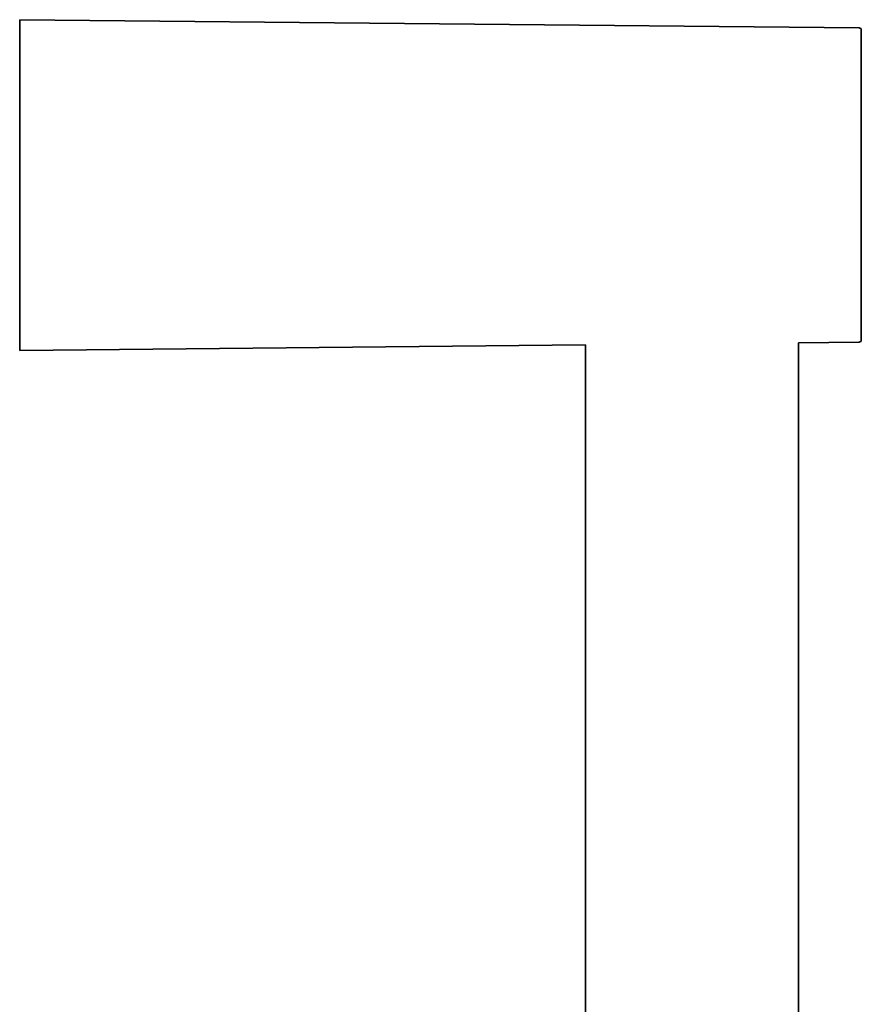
# Model space of a CAD drawing. Header units: millimetres. Extents: x 8 to 890, y 12 to 1884.
# Tile 26 of 26: x 707 to 782, y 1796 to 1884. Entities that reach past the tile are written whole.
import ezdxf

# ---------------------------------------------------------------- set-up
doc = ezdxf.new("R2010")
doc.units = ezdxf.units.MM

msp = doc.modelspace()

# ---------------------------------------------------------------- linework, layer by layer
at = {"color": 7, "linetype": 'Continuous', "lineweight": 35}
for p, q in [((781.847, 1883.504), (706.943, 1884.237)), ((782.045, 1869.351), (782.045, 1869.487)), ((706.943, 1854.737), (757.445, 1855.232)), ((757.445, 1855.232), (757.445, 1558.754)), ((776.445, 1855.418), (781.847, 1855.471)), ((776.445, 1558.754), (776.445, 1855.418))]:
    msp.add_line(p, q, dxfattribs=at)
for centre, start, end in [((781.845, 1883.304), 0, 89.43903), ((781.845, 1855.671), 270.56097, 0)]:
    msp.add_arc(centre, 0.2, start, end, dxfattribs=at)
for points, knots in [([(706.945, 1884.237), (706.945, 1884.235), (706.945, 1884.229), (706.945, 1884.185), (706.945, 1884.114), (706.945, 1884.014), (706.945, 1883.888), (706.945, 1883.734), (706.945, 1883.555), (706.945, 1883.35), (706.945, 1883.117), (706.945, 1882.857), (706.945, 1882.57), (706.945, 1882.258), (706.945, 1881.92), (706.945, 1881.561), (706.945, 1881.181), (706.945, 1880.782), (706.945, 1880.361), (706.945, 1879.918), (706.945, 1879.452), (706.945, 1878.964), (706.945, 1878.457), (706.945, 1877.933), (706.945, 1877.397), (706.945, 1876.848), (706.945, 1876.289), (706.945, 1875.717), (706.945, 1875.13), (706.945, 1874.529), (706.945, 1873.914), (706.945, 1873.291), (706.945, 1872.661), (706.945, 1872.028), (706.945, 1871.394), (706.945, 1870.76), (706.945, 1870.124), (706.945, 1869.7), (706.945, 1869.487)], [0, 0, 0, 0, 0.028, 0.056, 0.084, 0.112, 0.14, 0.1675, 0.195, 0.2225, 0.25, 0.278, 0.306, 0.334, 0.362, 0.39, 0.4175, 0.445, 0.4725, 0.5, 0.528, 0.556, 0.584, 0.612, 0.64, 0.6675, 0.695, 0.7225, 0.75, 0.778, 0.806, 0.834, 0.862, 0.89, 0.9175, 0.945, 0.9725, 1, 1, 1, 1]), ([(782.045, 1869.487), (782.045, 1869.645), (782.045, 1869.958), (782.045, 1870.428), (782.045, 1870.897), (782.045, 1871.364), (782.045, 1871.836), (782.045, 1872.279), (782.045, 1872.693), (782.045, 1873.072), (782.045, 1873.449), (782.045, 1873.822), (782.045, 1874.193), (782.045, 1874.611), (782.045, 1875.075), (782.045, 1875.579), (782.045, 1876.073), (782.045, 1876.557), (782.045, 1877.033), (782.045, 1877.5), (782.045, 1877.956), (782.045, 1878.398), (782.045, 1878.824), (782.045, 1879.236), (782.045, 1879.631), (782.045, 1880.008), (782.045, 1880.367), (782.045, 1880.708), (782.045, 1881.011), (782.045, 1881.279), (782.045, 1881.514), (782.045, 1881.735), (782.045, 1881.943), (782.045, 1882.137), (782.045, 1882.321), (782.045, 1882.494), (782.045, 1882.654), (782.045, 1882.797), (782.045, 1882.922), (782.045, 1883.029), (782.045, 1883.122), (782.045, 1883.199), (782.045, 1883.258), (782.045, 1883.293), (782.045, 1883.306), (782.045, 1883.303), (782.045, 1883.303)], [0, 0, 0, 0, 0.0217138, 0.0433871, 0.0650448, 0.0867124, 0.1084151, 0.1309788, 0.1490357, 0.1670716, 0.1851009, 0.2031382, 0.2211982, 0.2392953, 0.2649719, 0.2905897, 0.3161905, 0.3418161, 0.3675081, 0.3937295, 0.4198881, 0.4460284, 0.472195, 0.4984322, 0.5246535, 0.5508121, 0.5769525, 0.603119, 0.6293562, 0.650759, 0.6721161, 0.6934518, 0.7147902, 0.7361554, 0.7575717, 0.7805822, 0.8035456, 0.8264921, 0.8494515, 0.8724541, 0.8946477, 0.9201981, 0.9457233, 0.9712644, 0.9968629, 1, 1, 1, 1]), ([(706.945, 1869.487), (706.945, 1869.271), (706.945, 1868.839), (706.945, 1868.191), (706.945, 1867.546), (706.945, 1866.905), (706.945, 1866.272), (706.945, 1865.65), (706.945, 1865.038), (706.945, 1864.435), (706.945, 1863.837), (706.945, 1863.247), (706.945, 1862.665), (706.945, 1862.097), (706.945, 1861.542), (706.945, 1861.006), (706.945, 1860.49), (706.945, 1859.993), (706.945, 1859.515), (706.945, 1859.051), (706.945, 1858.605), (706.945, 1858.178), (706.945, 1857.772), (706.945, 1857.389), (706.945, 1857.032), (706.945, 1856.7), (706.945, 1856.394), (706.945, 1856.112), (706.945, 1855.854), (706.945, 1855.621), (706.945, 1855.412), (706.945, 1855.231), (706.945, 1855.078), (706.945, 1854.953), (706.945, 1854.856), (706.945, 1854.788), (706.945, 1854.745), (706.945, 1854.74), (706.945, 1854.737)], [0, 0, 0, 0, 0.028, 0.0559999, 0.0839999, 0.1119999, 0.1399998, 0.1674999, 0.1949999, 0.2225, 0.25, 0.278, 0.3059999, 0.3339999, 0.3619999, 0.3899998, 0.4174999, 0.4449999, 0.4725, 0.5, 0.528, 0.5559999, 0.5839999, 0.6119999, 0.6399998, 0.6674999, 0.6949999, 0.7225, 0.75, 0.778, 0.8059999, 0.8339999, 0.8619999, 0.8899998, 0.9174999, 0.9449999, 0.9725, 1, 1, 1, 1]), ([(782.045, 1855.672), (782.045, 1855.672), (782.045, 1855.674), (782.045, 1855.696), (782.045, 1855.733), (782.045, 1855.787), (782.045, 1855.857), (782.045, 1855.94), (782.045, 1856.03), (782.045, 1856.124), (782.045, 1856.229), (782.045, 1856.345), (782.045, 1856.472), (782.045, 1856.628), (782.045, 1856.819), (782.045, 1857.052), (782.045, 1857.304), (782.045, 1857.577), (782.045, 1857.871), (782.045, 1858.187), (782.045, 1858.524), (782.045, 1858.878), (782.045, 1859.252), (782.045, 1859.643), (782.045, 1860.05), (782.045, 1860.473), (782.045, 1860.911), (782.045, 1861.364), (782.045, 1861.802), (782.045, 1862.222), (782.045, 1862.621), (782.045, 1863.027), (782.045, 1863.44), (782.045, 1863.86), (782.045, 1864.298), (782.045, 1864.753), (782.045, 1865.225), (782.045, 1865.702), (782.045, 1866.184), (782.045, 1866.665), (782.045, 1867.167), (782.045, 1867.692), (782.045, 1868.243), (782.045, 1868.796), (782.045, 1869.166), (782.045, 1869.351)], [0, 0, 0, 0, 0.018687, 0.040495, 0.062289, 0.084095, 0.105938, 0.128646, 0.146817, 0.164967, 0.18311, 0.201261, 0.219435, 0.237647, 0.263486, 0.289265, 0.315028, 0.340815, 0.366669, 0.393056, 0.41938, 0.445686, 0.472018, 0.498421, 0.524808, 0.551132, 0.577437, 0.603769, 0.630172, 0.65171, 0.673202, 0.694672, 0.716145, 0.737646, 0.759197, 0.782353, 0.805462, 0.828553, 0.851657, 0.874805, 0.897142, 0.922857, 0.948543, 0.974244, 1, 1, 1, 1])]:
    msp.add_open_spline(points, degree=3, knots=knots, dxfattribs=at)

doc.saveas('drawing.dxf')
